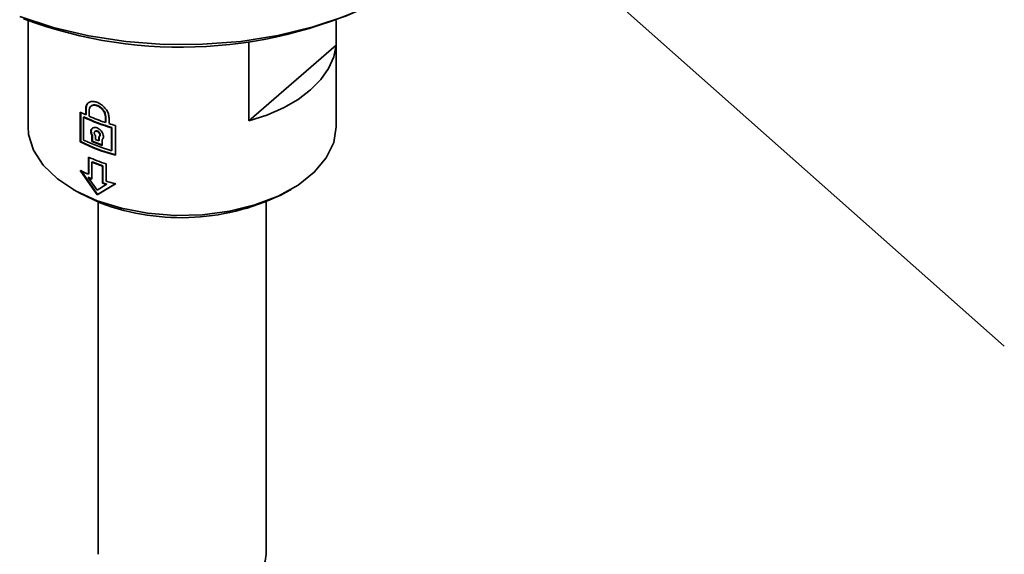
# Model space of a CAD drawing. Header units: millimetres. Extents: x 0 to 1118, y 0 to 864.
# Tile 2 of 200: x 142 to 212, y 137 to 176. Entities that reach past the tile are written whole.
import ezdxf

# ---------------------------------------------------------------- set-up
doc = ezdxf.new("R2010")
doc.units = ezdxf.units.MM
doc.layers.add('ALPHAREV', color=7, linetype='Continuous', lineweight=25)
doc.dimstyles.new('SLDDIMSTYLE0', dxfattribs={"dimtxt": 0.18, "dimasz": 4.572, "dimexe": 0, "dimexo": 0.0625, "dimgap": 0, "dimtad": 0, "dimtih": 1, "dimtoh": 1, "dimdec": 0, "dimrnd": 1e-09, "dimzin": 0, "dimdsep": 46, "dimtxsty": 'Standard', "dimsah": 1, "dimcen": 0.09, "dimadec": 0, "dimazin": 0, "dimtfac": 4.572, "dimtdec": 0, "dimtofl": 0, "dimtmove": 0, "dimatfit": 3, "dimfxl": 1, "dimfrac": 2, "dimtolj": 1, "dimtzin": 0, "dimarcsym": 0})

msp = doc.modelspace()

# ---------------------------------------------------------------- linework, layer by layer
at = {"color": 7, "linetype": 'Continuous', "lineweight": 35}
for p, q in [((142.284, 175.576), (142.284, 168.006)), ((164.271, 175.571), (164.271, 173.828)), ((164.284, 168.006), (164.284, 175.576)), ((158.053, 174.052), (158.053, 168.408)), ((158.053, 168.408), (164.271, 173.828)), ((146.785, 169.477), (146.742, 169.439)), ((146.016, 166.914), (146.016, 169.037)), ((146.043, 166.938), (146.043, 169.023)), ((146.245, 168.679), (146.273, 168.703)), ((146.401, 168.85), (146.401, 169.259)), ((146.401, 168.85), (146.429, 168.875)), ((146.429, 168.875), (146.429, 169.283)), ((146.638, 168.744), (146.638, 169.152)), ((147.805, 168.297), (147.805, 168.706)), ((147.833, 168.321), (147.833, 168.73)), ((146.245, 167.046), (146.245, 168.679)), ((147.805, 168.297), (147.833, 168.321)), ((148.068, 168.213), (148.068, 168.621)), ((148.517, 165.958), (148.517, 168.081)), ((146.848, 167.353), (146.875, 167.378)), ((146.848, 166.94), (146.848, 167.353)), ((146.875, 166.964), (146.875, 167.378)), ((147.08, 167.67), (147.047, 167.642)), ((147.093, 167.085), (147.093, 167.35)), ((147.363, 167.28), (147.396, 167.309)), ((148.246, 167.914), (148.274, 167.938)), ((148.246, 166.281), (148.246, 167.914)), ((148.274, 166.305), (148.274, 167.938)), ((146.016, 166.914), (146.043, 166.938)), ((146.848, 166.94), (146.875, 166.964)), ((147.327, 166.996), (147.327, 167.261)), ((147.327, 166.996), (147.354, 167.02)), ((147.354, 167.02), (147.354, 167.285)), ((147.581, 166.659), (147.581, 167.073)), ((148.246, 166.281), (148.274, 166.305)), ((146.598, 164.597), (146.598, 165.822)), ((146.626, 164.621), (146.626, 165.809)), ((146.839, 165.473), (146.867, 165.497)), ((146.839, 164.248), (146.839, 165.473)), ((147.59, 165.186), (147.617, 165.21)), ((147.59, 163.961), (147.59, 165.186)), ((147.617, 163.985), (147.617, 165.21)), ((147.849, 164.119), (147.849, 165.343)), ((146.016, 164.873), (147.21, 163.121)), ((146.043, 164.897), (147.237, 163.145)), ((146.598, 164.597), (146.626, 164.621)), ((146.578, 164.361), (146.606, 164.385)), ((146.578, 164.361), (147.21, 163.467)), ((147.21, 163.121), (148.517, 163.917)), ((147.21, 163.467), (147.871, 163.866)), ((147.237, 163.145), (148.544, 163.941)), ((147.59, 163.961), (147.617, 163.985)), ((147.871, 163.866), (147.899, 163.89)), ((145.505, 163.517), (145.858, 163.313)), ((147.21, 163.121), (147.237, 163.145)), ((160.71, 163.313), (161.063, 163.517)), ((147.284, 162.624), (147.284, 137.468)), ((159.284, 137.468), (159.284, 162.624))]:
    msp.add_line(p, q, dxfattribs=at)
at = {"color": 7, "linetype": 'Continuous', "lineweight": 18}
for p, q in [((146.401, 169.259), (146.429, 169.283)), ((147.805, 168.706), (147.833, 168.73))]:
    msp.add_line(p, q, dxfattribs=at)
at = {"color": 7, "linetype": 'Continuous', "lineweight": 35, "flags": 128}
for points in [[(141.687, 175.863), (144.072, 175.076), (146.614, 174.475), (149.27, 174.071), (151.995, 173.87), (154.742, 173.877), (157.464, 174.09), (160.114, 174.506), (162.648, 175.119), (165.021, 175.918), (167.194, 176.888), (169.128, 178.014), (170.792, 179.276), (172.155, 180.652), (173.196, 182.12), (173.897, 183.653), (174.244, 185.226), (174.284, 185.97)], [(164.271, 173.828), (164.102, 172.981), (163.738, 172.155), (163.186, 171.364), (162.455, 170.624), (161.558, 169.946), (160.513, 169.344), (159.338, 168.829), (158.053, 168.408)], [(142.284, 168.006), (142.327, 167.447), (142.676, 166.327), (143.366, 165.26), (144.375, 164.282), (145.67, 163.424), (147.21, 162.712)], [(147.21, 162.712), (148.945, 162.171), (150.819, 161.818), (152.773, 161.663), (154.743, 161.712), (156.667, 161.964), (158.481, 162.41), (160.129, 163.035), (161.556, 163.821), (162.718, 164.741), (163.576, 165.766), (164.104, 166.863), (164.284, 167.996), (164.284, 168.006)], [(147.486, 162.545), (145.976, 163.246), (145.858, 163.313)], [(149.971, 134.58), (151.319, 134.195), (152.79, 134.016), (154.293, 134.053), (155.732, 134.306), (157.017, 134.756), (158.068, 135.378), (158.818, 136.13), (159.221, 136.967), (159.284, 137.468)]]:
    msp.add_lwpolyline(points, dxfattribs=at)
at = {"color": 7, "linetype": 'Continuous', "lineweight": 35}
for centre, radius, start, end in [((153.174, 205.702), 32.032, 249.51452, 297.13315), ((151.331, 179.502), 11.737, 243.07216, 245.16262), ((152.088, 180.911), 13.522, 244.53083, 253.61708), ((152.053, 181.154), 13.54, 246.42917, 251.71874), ((152.06, 180.887), 13.522, 244.53083, 253.61708), ((152.599, 182.791), 15.265, 252.73659, 254.49104), ((152.067, 178.99), 13.507, 243.38516, 254.76274), ((152.094, 179.014), 13.507, 243.38516, 254.76274), ((152.06, 179.254), 13.522, 244.53083, 253.61708), ((152.05, 179.446), 13.546, 247.41257, 250.73534), ((152.078, 179.47), 13.546, 247.41257, 250.73534), ((152.049, 179.695), 13.549, 248.54553, 249.60238), ((152.053, 178.213), 13.539, 246.23982, 251.90809), ((152.05, 177.976), 13.546, 247.37477, 250.77313), ((152.078, 178), 13.546, 247.37477, 250.77313), ((151.411, 175.5), 11.918, 243.08537, 246.18571), ((151.717, 175.938), 12.667, 246.06339, 247.35133), ((151.745, 175.963), 12.667, 246.06339, 247.35133), ((152.34, 177.564), 14.409, 250.75004, 251.93199), ((152.368, 177.588), 14.409, 250.75004, 251.93199), ((152.552, 178.467), 15.099, 251.85119, 254.49908), ((153.231, 177.845), 16.344, 249.41723, 297.23043)]:
    msp.add_arc(centre, radius, start, end, dxfattribs=at)
for points, knots in [([(148.068, 168.621), (148.059, 168.716), (148.039, 168.905), (147.888, 169.197), (147.668, 169.456), (147.398, 169.658), (147.113, 169.781), (146.844, 169.812), (146.62, 169.747), (146.465, 169.589), (146.406, 169.408), (146.402, 169.288), (146.401, 169.259)], [0, 0, 0, 0, 0.1070573, 0.2141039, 0.3214413, 0.4289614, 0.5361799, 0.6430845, 0.7501488, 0.8575989, 0.9650619, 1, 1, 1, 1]), ([(146.661, 169.756), (146.594, 169.702), (146.461, 169.593), (146.439, 169.386), (146.429, 169.283)], [0, 0, 0, 0, 0.499242, 1, 1, 1, 1]), ([(147.805, 168.706), (147.799, 168.772), (147.785, 168.905), (147.681, 169.111), (147.529, 169.294), (147.341, 169.436), (147.141, 169.522), (146.952, 169.543), (146.794, 169.495), (146.683, 169.383), (146.642, 169.255), (146.639, 169.172), (146.638, 169.152)], [0, 0, 0, 0, 0.107215, 0.214425, 0.32178, 0.429225, 0.536521, 0.643664, 0.750886, 0.858297, 0.965713, 1, 1, 1, 1]), ([(147.833, 168.73), (147.826, 168.796), (147.813, 168.929), (147.709, 169.135), (147.556, 169.318), (147.369, 169.46), (147.168, 169.547), (146.982, 169.565), (146.85, 169.537), (146.803, 169.484), (146.791, 169.47)], [0, 0, 0, 0, 0.135965, 0.271923, 0.408067, 0.544323, 0.680391, 0.816264, 0.952238, 1, 1, 1, 1]), ([(146.848, 167.353), (146.823, 167.407), (146.774, 167.514), (146.759, 167.672), (146.792, 167.804), (146.872, 167.899), (146.99, 167.944), (147.134, 167.937), (147.288, 167.877), (147.434, 167.773), (147.557, 167.635), (147.641, 167.478), (147.675, 167.319), (147.659, 167.174), (147.607, 167.107), (147.581, 167.073)], [0, 0, 0, 0, 0.07701, 0.154022, 0.230983, 0.307959, 0.385018, 0.462098, 0.539105, 0.616058, 0.693061, 0.77014, 0.847202, 0.92418, 1, 1, 1, 1]), ([(146.875, 167.378), (146.855, 167.421), (146.813, 167.507), (146.791, 167.637), (146.796, 167.757), (146.827, 167.818), (146.843, 167.849)], [0, 0, 0, 0, 0.250187, 0.500165, 0.750057, 1, 1, 1, 1]), ([(147.093, 167.35), (147.076, 167.372), (147.043, 167.414), (147.015, 167.487), (147.007, 167.556), (147.023, 167.616), (147.06, 167.657), (147.113, 167.678), (147.178, 167.674), (147.246, 167.647), (147.311, 167.6), (147.364, 167.538), (147.4, 167.467), (147.415, 167.396), (147.406, 167.333), (147.376, 167.284), (147.343, 167.269), (147.327, 167.261)], [0, 0, 0, 0, 0.066968, 0.133937, 0.200902, 0.267854, 0.33481, 0.401779, 0.468752, 0.535712, 0.602663, 0.669623, 0.736596, 0.803566, 0.870521, 0.937473, 1, 1, 1, 1]), ([(147.082, 167.669), (147.085, 167.672), (147.099, 167.689), (147.142, 167.701), (147.205, 167.698), (147.274, 167.671), (147.338, 167.624), (147.392, 167.562), (147.428, 167.491), (147.443, 167.42), (147.433, 167.358), (147.414, 167.32), (147.397, 167.31), (147.395, 167.309)], [0, 0, 0, 0, 0.023693, 0.131148, 0.238609, 0.346049, 0.453474, 0.560915, 0.668375, 0.77583, 0.883263, 0.99069, 1, 1, 1, 1])]:
    msp.add_open_spline(points, degree=3, knots=knots, dxfattribs=at)

# ---------------------------------------------------------------- leaders
at = {"layer": 'ALPHAREV'}
msp.add_leader([(173.388, 186.551), (211.975, 152.336)], dimstyle='SLDDIMSTYLE0', dxfattribs=at)

doc.saveas('drawing.dxf')
